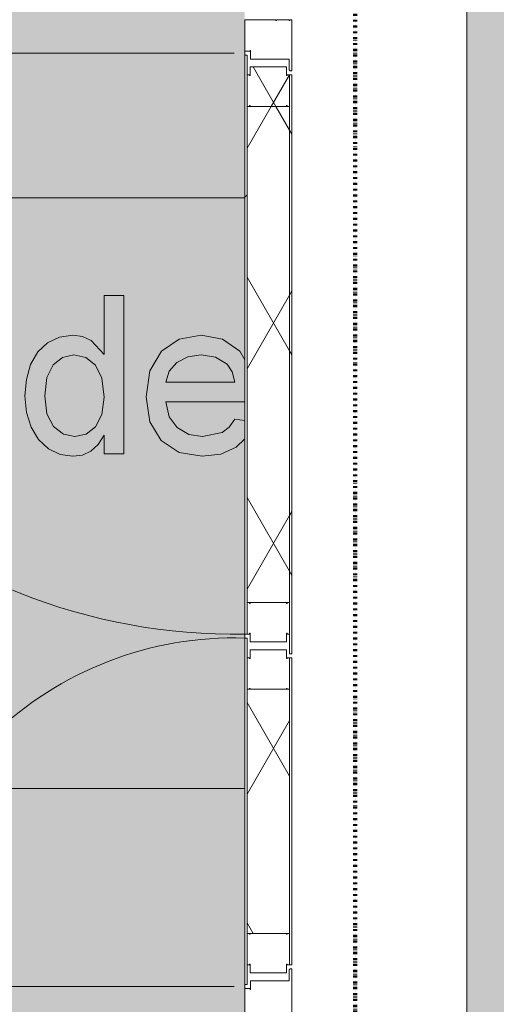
# Model space of a CAD drawing. Header units: millimetres. Extents: x -281 to 145437, y -16481 to 78869.
# Tile 75 of 256: x 10431 to 11037, y 22535 to 23785. Entities that reach past the tile are written whole.
import ezdxf

# ---------------------------------------------------------------- set-up
doc = ezdxf.new("R2010")
doc.units = ezdxf.units.MM
doc.linetypes.add('ARC FS 060 minutes', pattern=[7.2, 2.4, -1.6, 0, -1.6, 0, -1.6])
for name, color, linetype, lineweight in [('A--A23__Vloeren', 8, 'Continuous', 5), ('A--L$01A__Algemeen', 7, 'Continuous', 5), ('A--L21__Buitenwanden', 3, 'Continuous', 5), ('A--L3__Afbouw', 2, 'Continuous', 5), ('A--L90__Terrein', 7, 'Continuous', 5)]:
    doc.layers.add(name, color=color, linetype=linetype, lineweight=lineweight)
pattern_1 = [(150, (23360, -10747), (-70, -121.24356), []), (210, (23360, -10747), (70, -121.24356), [])]

# ---------------------------------------------------------------- blocks, each defined once
blk = doc.blocks.new('TBR-B-BWK-C-BES-ARC-R25_rvt-1-L_80_ 11')
at = {"layer": 'A--A23__Vloeren'}
h = blk.add_hatch(color=10, dxfattribs=at)
h.paths.add_polyline_path([(24351.7, 13540), (24400, 13540), (24400, 13550), (24337.5, 13550), (24337.5, 13540), (24350, 13540)])
h.paths.add_polyline_path([(24396.3, 13582), (24396.3, 13583), (24400, 13583), (24400, 13585.5), (24397.5, 13586.5), (24397.5, 14564.5), (24400, 14564.5), (24400, 14567), (24395.5, 14567), (24395.5, 14550), (24337.5, 14550), (24337.5, 13600), (24395.5, 13599), (24395.5, 13582)])
h.paths.add_polyline_path([(24354.7, 14599), (24400, 14600), (24400, 14610), (24337.5, 14610), (24337.5, 14600), (24354.7, 14600)])
h.paths.add_polyline_path([(10000, 15700), (10717, 15700), (10717, 16450), (9400, 16450), (9400, 15700), (9941.5, 15700)])
h.paths.add_polyline_path([(10000, 15700), (9941.5, 15705.8), (9885.2, 15722.8), (9828.9, 15754.2), (9787.9, 15787.9), (9750.6, 15833.3), (9722.8, 15885.2), (9705.8, 15941.5), (9700, 16000), (9705.8, 16058.5), (9722.8, 16114.8), (9750.6, 16166.7), (9787.9, 16212.1), (9833.3, 16249.4), (9885.2, 16277.2), (9941.5, 16294.2), (10000, 16300), (10058.5, 16294.2), (10114.8, 16277.2), (10166.7, 16249.4), (10212.1, 16212.1), (10249.4, 16166.7), (10277.2, 16114.8), (10294.2, 16058.5), (10300, 16000), (10294.2, 15941.5), (10277.2, 15885.2), (10249.4, 15833.3), (10212.1, 15787.9), (10166.7, 15750.6), (10114.8, 15722.8), (10058.5, 15705.8)])
h.paths.add_polyline_path([(24350, 15700), (24400, 15700), (24337.5, 15705.8), (24337.5, 15700)])
h.paths.add_polyline_path([(9542.5, 15950), (9455.7, 15950.7), (9452.2, 15952.2), (9450, 15957.5), (9451, 16045), (9452.2, 16047.8), (9457.5, 16050), (9545, 16049), (9547.8, 16047.8), (9550, 16042.5), (9549.3, 15955.7), (9547.8, 15952.2), (9544.3, 15950.7)])
h.paths.add_polyline_path([(9457.5, 15955), (9544.3, 15955.7), (9545, 15957.5), (9544.3, 16044.3), (9542.5, 16045), (9455.7, 16044.3), (9455, 16042.5), (9455.7, 15955.7)])
h.paths.add_polyline_path([(24337.5, 16293), (24341.5, 16294.2), (24400, 16300), (24337.5, 16300), (24337.5, 16294.2)])
h.paths.add_polyline_path([(10000, 21700), (9941.5, 21705.8), (9885.2, 21722.8), (9828.9, 21754.2), (9787.9, 21787.9), (9750.6, 21833.3), (9722.8, 21885.2), (9705.8, 21941.5), (9700, 22000), (9705.8, 22058.5), (9722.8, 22114.8), (9750.6, 22166.7), (9787.9, 22212.1), (9833.3, 22249.4), (9885.2, 22277.2), (9941.5, 22294.2), (10000, 22300), (10058.5, 22294.2), (10114.8, 22277.2), (10166.7, 22249.4), (10212.1, 22212.1), (10249.4, 22166.7), (10277.2, 22114.8), (10294.2, 22058.5), (10300, 22000), (10294.2, 21941.5), (10277.2, 21885.2), (10249.4, 21833.3), (10212.1, 21787.9), (10166.7, 21750.6), (10114.8, 21722.8), (10058.5, 21705.8)])
h.paths.add_polyline_path([(9941.5, 21700), (10717, 21700), (10717, 22808.8), (9400, 22808.8), (9400, 21700), (9833.3, 21700)])
h.paths.add_polyline_path([(9457.5, 21950), (9452.2, 21952.2), (9450, 21957.5), (9451, 22045), (9452.2, 22047.8), (9457.5, 22050), (9545, 22049), (9547.8, 22047.8), (9550, 22042.5), (9549.3, 21955.7), (9547.8, 21952.2), (9542.5, 21950)])
h.paths.add_polyline_path([(9457.5, 21955), (9544.3, 21955.7), (9545, 21957.5), (9544.3, 22044.3), (9542.5, 22045), (9455.7, 22044.3), (9455, 22042.5), (9455.7, 21955.7)])
h.paths.add_polyline_path([(18456, 22505), (18552.5, 22505), (18552.5, 23625), (18452.5, 23625), (18452.9, 23615), (18512.5, 23614), (18512.5, 23550), (18509, 23551), (18509, 23565), (18460, 23565), (18459.2, 23575), (18452.5, 23575), (18452.9, 23569.8), (18456, 23569), (18456, 23555), (18505, 23555), (18505.8, 23545), (18512.5, 23544), (18512.5, 22585), (18505, 22585), (18504.5, 22575), (18456, 22575), (18455.2, 22561), (18452.5, 22560), (18452.9, 22555), (18460, 22555), (18460, 22565), (18509, 22565), (18509.8, 22579), (18512.5, 22580), (18512.5, 22515), (18509, 22516), (18509, 22515), (18452.5, 22515), (18452.9, 22505)])
h.paths.add_polyline_path([(9828.9, 28808.8), (10717, 28808.8), (10717, 29700), (9400, 29700), (9400, 29300), (9600, 29300), (9600, 29100), (9400, 29100), (9400, 28808.8), (9722.8, 28808.8)])
h.paths.add_polyline_path([(10000, 28900), (9941.5, 28905.8), (9885.2, 28922.8), (9828.9, 28954.2), (9787.9, 28987.9), (9750.6, 29033.3), (9722.8, 29085.2), (9705.8, 29141.5), (9700, 29200), (9705.8, 29258.5), (9722.8, 29314.8), (9750.6, 29366.7), (9787.9, 29412.1), (9833.3, 29449.4), (9885.2, 29477.2), (9941.5, 29494.2), (10000, 29500), (10058.5, 29494.2), (10114.8, 29477.2), (10166.7, 29449.4), (10212.1, 29412.1), (10249.4, 29366.7), (10277.2, 29314.8), (10294.2, 29258.5), (10300, 29200), (10294.2, 29141.5), (10277.2, 29085.2), (10249.4, 29033.3), (10212.1, 28987.9), (10166.7, 28950.6), (10114.8, 28922.8), (10058.5, 28905.8)])
h.paths.add_polyline_path([(9400, 35700), (10717, 35700), (10717, 36900), (9400, 36900), (9400, 35733.8)])
h.paths.add_polyline_path([(10000, 36100), (9941.5, 36105.8), (9885.2, 36122.8), (9828.9, 36154.2), (9787.9, 36187.9), (9750.6, 36233.3), (9722.8, 36285.2), (9705.8, 36341.5), (9700, 36400), (9705.8, 36458.5), (9722.8, 36514.8), (9750.6, 36566.7), (9787.9, 36612.1), (9833.3, 36649.4), (9885.2, 36677.2), (9941.5, 36694.2), (10000, 36700), (10058.5, 36694.2), (10114.8, 36677.2), (10166.7, 36649.4), (10212.1, 36612.1), (10249.4, 36566.7), (10277.2, 36514.8), (10294.2, 36458.5), (10300, 36400), (10294.2, 36341.5), (10277.2, 36285.2), (10249.4, 36233.3), (10212.1, 36187.9), (10166.7, 36150.6), (10114.8, 36122.8), (10058.5, 36105.8)])
h.paths.add_polyline_path([(9457.5, 36350), (9452.2, 36352.2), (9450, 36357.5), (9451, 36445), (9452.2, 36447.8), (9457.5, 36450), (9545, 36449), (9547.8, 36447.8), (9550, 36442.5), (9549.3, 36355.7), (9547.8, 36352.2), (9542.5, 36350)])
h.paths.add_polyline_path([(9457.5, 36355), (9544.3, 36355.7), (9545, 36357.5), (9544.3, 36444.3), (9542.5, 36445), (9455.7, 36444.3), (9455, 36442.5), (9455.7, 36355.7)])
h.paths.add_polyline_path([(9400, 42900), (10717, 42900), (10717, 43913), (9400, 43913), (9400, 43345.8)])
h.paths.add_polyline_path([(10000, 43300), (9941.5, 43305.8), (9885.2, 43322.8), (9828.9, 43354.2), (9787.9, 43387.9), (9750.6, 43433.3), (9722.8, 43485.2), (9705.8, 43541.5), (9700, 43600), (9707.1, 43663), (9722.8, 43714.8), (9750.6, 43766.7), (9787.9, 43812.1), (9833.3, 43849.4), (9885.2, 43877.2), (9941.5, 43894.2), (10000, 43900), (10058.5, 43894.2), (10114.8, 43877.2), (10166.7, 43849.4), (10212.1, 43812.1), (10249.4, 43766.7), (10277.2, 43714.8), (10294.2, 43658.5), (10300, 43600), (10294.2, 43541.5), (10277.2, 43485.2), (10249.4, 43433.3), (10212.1, 43387.9), (10166.7, 43350.6), (10114.8, 43322.8), (10058.5, 43305.8)])
h.paths.add_polyline_path([(9457.5, 43550), (9452.2, 43552.2), (9450, 43557.5), (9451, 43645), (9452.2, 43647.8), (9457.5, 43650), (9545, 43649), (9547.8, 43647.8), (9550, 43642.5), (9549.3, 43555.7), (9547.8, 43552.2), (9542.5, 43550)])
h.paths.add_polyline_path([(9457.5, 43555), (9544.3, 43555.7), (9545, 43557.5), (9544.3, 43644.3), (9542.5, 43645), (9455.7, 43644.3), (9455, 43642.5), (9455.7, 43555.7)])
h.paths.add_polyline_path([(18260, 43725), (18260, 45026), (18110, 45026), (18110, 43725)])
h.paths.add_polyline_path([(9941.5, 49288), (10717, 49288), (10717, 50010), (9400, 50010), (9400, 49288), (9833.3, 49288)])
h.paths.add_polyline_path([(10000, 49300), (9941.5, 49305.8), (9885.2, 49322.8), (9828.9, 49354.2), (9787.9, 49387.9), (9750.6, 49433.3), (9722.8, 49485.2), (9705.8, 49541.5), (9700, 49600), (9705.8, 49658.5), (9722.8, 49714.8), (9750.6, 49766.7), (9787.9, 49812.1), (9833.3, 49849.4), (9885.2, 49877.2), (9941.5, 49894.2), (10000, 49900), (10058.5, 49894.2), (10114.8, 49877.2), (10166.7, 49849.4), (10212.1, 49812.1), (10249.4, 49766.7), (10277.2, 49714.8), (10294.2, 49658.5), (10300, 49600), (10294.2, 49541.5), (10277.2, 49485.2), (10249.4, 49433.3), (10212.1, 49387.9), (10166.7, 49350.6), (10114.8, 49322.8), (10058.5, 49305.8)])
h.paths.add_polyline_path([(9542.5, 49550), (9455.7, 49550.7), (9452.2, 49552.2), (9450, 49557.5), (9451, 49645), (9452.2, 49647.8), (9457.5, 49650), (9545, 49649), (9547.8, 49647.8), (9550, 49642.5), (9549.3, 49555.7), (9547.8, 49552.2), (9544.3, 49550.7)])
h.paths.add_polyline_path([(9457.5, 49555), (9544.3, 49555.7), (9545, 49557.5), (9544.3, 49644.3), (9542.5, 49645), (9455.7, 49644.3), (9455, 49642.5), (9455.7, 49555.7)])
blk = doc.blocks.new('65_GM_LIB_fire separation vertical_gen_arc - 060 minutes-2436736-L_80_ 11')
at = {"layer": 'A--L$01A__Algemeen', "linetype": 'ARC FS 060 minutes', "lineweight": 100}
blk.add_line((0, 0), (44095, 0), dxfattribs=at)
blk = doc.blocks.new('TBR-B-INS-BR-ARC-R25_rvt-1-L_80_ 11')
at = {"layer": 'A--L$01A__Algemeen', "color": 124, "linetype": 'ARC FS 060 minutes', "lineweight": 100, "rotation": 269.9999999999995}
blk.add_blockref('65_GM_LIB_fire separation vertical_gen_arc - 060 minutes-2436736-L_80_ 11', (10857.2, 56530), dxfattribs=at)
blk = doc.blocks.new('NLRS_90_PA_LB_fietsvak dubbellaags_gen_cpz - 1x buitenmodel-48998503-L_80_ 11')
at = {"layer": 'A--L90__Terrein'}
blk.add_hatch(color=256, dxfattribs=at).paths.add_polyline_path([(1900, 0), (1900, 750), (0, 750), (0, 0), (1491, 0)])
for p, q in [((1900, 750), (0, 750)), ((1746.4, 625.9), (1721.3, 625.9)), ((1721.3, 625.9), (1721.3, 551.1)), ((1746.4, 425), (1746.4, 625.9)), ((1681.6, 575.7), (1664.7, 573.3)), ((1693.9, 574), (1681.6, 575.7)), ((1844.6, 575.7), (1816.5, 570.6)), ((1871.9, 570.6), (1844.6, 575.7)), ((1649.5, 566.1), (1637, 554.5)), ((1664.7, 573.3), (1649.5, 566.1)), ((1704.7, 568.8), (1693.9, 574)), ((1721.3, 551.1), (1704.7, 568.8)), ((1816.5, 570.6), (1794.1, 555.2)), ((1893.7, 555.2), (1871.9, 570.6)), ((1637, 554.5), (1628, 538.6)), ((1668.4, 547.4), (1682.9, 550.6)), ((1682.9, 550.6), (1697.9, 547.3)), ((1794.1, 555.2), (1779.5, 530.5)), ((1827.6, 548.2), (1844.5, 550.6)), ((1844.5, 550.6), (1862.9, 547.6)), ((1900, 544.4), (1893.7, 555.2)), ((1628, 538.6), (1622.6, 519.6)), ((1648.6, 522), (1656.5, 538.1)), ((1656.5, 538.1), (1668.4, 547.4)), ((1697.9, 547.3), (1710.2, 537.6)), ((1710.2, 537.6), (1718.5, 520.9)), ((1803.9, 530.2), (1813.6, 541.2)), ((1813.6, 541.2), (1827.6, 548.2)), ((1862.9, 547.6), (1877.6, 538.8)), ((1877.6, 538.8), (1884.2, 529.3)), ((1779.5, 530.5), (1774.6, 497.5)), ((1799.7, 516), (1803.9, 530.2)), ((1884.2, 529.3), (1887.6, 516)), ((1622.6, 519.6), (1620.8, 498.6)), ((1645.9, 498.7), (1648.6, 522)), ((1718.5, 520.9), (1721.3, 496.8)), ((1887.6, 516), (1799.7, 516)), ((1620.8, 498.6), (1622.8, 477.4)), ((1648.7, 476), (1645.9, 498.7)), ((1721.3, 496.8), (1718.5, 474.8)), ((1774.6, 497.5), (1779.4, 465.6)), ((1804.1, 472.1), (1799.7, 490.9)), ((1799.7, 490.9), (1900, 490.9)), ((1622.8, 477.4), (1628.6, 458.7)), ((1657.2, 459.9), (1648.7, 476)), ((1718.5, 474.8), (1710.4, 459.3)), ((1779.4, 465.6), (1793.9, 441.8)), ((1814.2, 458.3), (1804.1, 472.1)), ((1887.3, 468.9), (1880.3, 459)), ((1900, 467.3), (1887.3, 468.9)), ((1628.6, 458.7), (1638, 443.2)), ((1669.6, 450.2), (1657.2, 459.9)), ((1684, 447), (1669.6, 450.2)), ((1698.4, 450), (1684, 447)), ((1710.4, 459.3), (1698.4, 450)), ((1828.8, 449.8), (1814.2, 458.3)), ((1871.2, 452.2), (1846.5, 447)), ((1880.3, 459), (1871.2, 452.2)), ((1638, 443.2), (1650.6, 431.6)), ((1713.7, 437), (1721.3, 448.7)), ((1721.3, 448.7), (1721.3, 425)), ((1793.9, 441.8), (1816.6, 426.8)), ((1846.5, 447), (1828.8, 449.8)), ((1888.9, 433.4), (1900, 444.2)), ((1650.6, 431.6), (1665.4, 424.3)), ((1694, 423.5), (1704.6, 428.6)), ((1704.6, 428.6), (1713.7, 437)), ((1721.3, 425), (1746.4, 425)), ((1816.6, 426.8), (1846, 421.9)), ((1869.8, 424.7), (1888.9, 433.4)), ((1665.4, 424.3), (1681.7, 421.9)), ((1681.7, 421.9), (1694, 423.5)), ((1846, 421.9), (1869.8, 424.7)), ((0, 0), (1900, 0))]:
    blk.add_line(p, q, dxfattribs=at)
blk = doc.blocks.new('NLRS_30_DO_WB_deur dubbel draai-SH_gen_cpz1 - 31_31_06_deur dubbel gesloten_gen_profielstaal_1270x2500-62867144-L_80_ 11')
at = {"layer": 'A--L3__Afbouw'}
for p, q in [((-635, -81), (-570, -81)), ((-635, -83.7), (-635, -81)), ((-634, -83.7), (-635, -83.7)), ((-635, -84.5), (-634, -84.5)), ((-635, -100.5), (-635, -84.5)), ((-634, -84.5), (-634, -83.7)), ((-585, -84.5), (-585, -133.5)), ((-571, -84.5), (-585, -84.5)), ((-571, -83.7), (-571, -84.5)), ((-570, -83.7), (-571, -83.7)), ((-570, -81), (-570, -83.7)), ((570, -81), (635, -81)), ((570, -83.7), (570, -81)), ((571, -83.7), (570, -83.7)), ((571, -84.5), (571, -83.7)), ((585, -84.5), (571, -84.5)), ((585, -133.5), (585, -84.5)), ((-634, -100.5), (-635, -100.5)), ((-635, -101.3), (-634, -101.3)), ((-635, -141), (-635, -101.3)), ((-634, -101.3), (-634, -100.5)), ((-596, -133.5), (-596, -134.3)), ((-585, -133.5), (-596, -133.5)), ((-596, -134.3), (-595, -134.3)), ((-595, -134.3), (-595, -141)), ((596, -133.5), (585, -133.5)), ((595, -134.3), (596, -134.3)), ((595, -141), (595, -134.3)), ((596, -134.3), (596, -133.5)), ((-595, -141), (-635, -141)), ((635, -141), (595, -141))]:
    blk.add_line(p, q, dxfattribs=at)
blk = doc.blocks.new('NLRS_30_DO_UN_paneel dubbel-SH_gen_cpz - 31_31_01_paneel_gen-62824438-L_80_ 11')
at = {"layer": 'A--L3__Afbouw'}
h = blk.add_hatch(dxfattribs=at)
h.set_pattern_fill('FP_310', color=256, style=0, pattern_type=2)
h.set_pattern_definition(pattern_1)
h.paths.add_polyline_path([(365, 23), (354, 23.8), (355, 27), (315, 27), (316, 23), (315, 23), (315, -27), (355, -27), (354, -23), (365, -23)])
h.paths.add_polyline_path([(-315, -27), (-316, -23), (-315, -23), (-315, 27), (-355, 27), (-354, 23), (-365, 23), (-365, -23), (-354, -23.8), (-355, -27), (-321.5, -27)])
h = blk.add_hatch(dxfattribs=at)
h.set_pattern_fill('FP_310', color=256, style=0, pattern_type=2)
h.set_pattern_definition(pattern_1)
h.paths.add_polyline_path([(380, 30), (-355, 30), (-355, 27), (380, 27)])
h = blk.add_hatch(dxfattribs=at)
h.set_pattern_fill('FP_310', color=256, style=0, pattern_type=2)
h.set_pattern_definition(pattern_1)
h.paths.add_polyline_path([(315, -27), (315, 27), (-315, 27), (-315, -27), (312.8, -27)])
h = blk.add_hatch(dxfattribs=at)
h.set_pattern_fill('FP_311', color=256, style=0, pattern_type=2)
h.set_pattern_definition([(135, (23360, -10747), (-1060.66, -1060.66), []), (135, (23360, -9787), (-1060.66, -1060.66), []), (135, (23360, -9757), (-1060.66, -1060.66), []), (135, (23360, -9727), (-1060.66, -1060.66), []), (135, (23360, -9697), (-1060.66, -1060.66), []), (135, (23360, -9667), (-1060.66, -1060.66), []), (135, (23360, -9637), (-1060.66, -1060.66), []), (135, (23360, -9607), (-1060.66, -1060.66), [])])
h.paths.add_polyline_path([(355, -27), (-380, -27), (-380, -30), (355, -30)])
for p, q in [((-355, 27), (-355, 30)), ((-355, 30), (380, 30)), ((-355, 27), (-315, 27)), ((-355, 23.8), (-355, 27)), ((-355, 23.8), (-355, 27)), ((380, 27), (-355, 27)), ((-315, 27), (-315, 23.8)), ((-315, 27), (315, 27)), ((-315, -27), (-315, 27)), ((315, 27), (355, 27)), ((315, 23.8), (315, 27)), ((315, 27), (315, -27)), ((355, 27), (355, 23.8)), ((355, 23.8), (355, 27)), ((380, 30), (380, 27)), ((-365, 23), (-354, 23)), ((-365, -23), (-365, 23)), ((-354, 23.8), (-355, 23.8)), ((-355, 23.8), (-354, 23.8)), ((-354, 23), (-354, 23.8)), ((-316, 23.8), (-316, 23)), ((-315, 23.8), (-316, 23.8)), ((-316, 23), (-315, 23)), ((-315, 23), (-315, -23)), ((316, 23.8), (315, 23.8)), ((315, 23), (316, 23)), ((315, -23), (315, 23)), ((316, 23), (316, 23.8)), ((354, 23.8), (354, 23)), ((355, 23.8), (354, 23.8)), ((354, 23.8), (355, 23.8)), ((354, 23), (365, 23)), ((365, 23), (365, -23)), ((-354, -23), (-365, -23)), ((-355, -23.8), (-354, -23.8)), ((-355, -27), (-355, -23.8)), ((-355, -27), (-355, -23.8)), ((-354, -23.8), (-355, -23.8)), ((-354, -23.8), (-354, -23)), ((-316, -23), (-316, -23.8)), ((-315, -23), (-316, -23)), ((-316, -23.8), (-315, -23.8)), ((-315, -23.8), (-315, -27)), ((316, -23), (315, -23)), ((315, -23.8), (316, -23.8)), ((315, -27), (315, -23.8)), ((316, -23.8), (316, -23)), ((354, -23), (354, -23.8)), ((365, -23), (354, -23)), ((354, -23.8), (355, -23.8)), ((355, -23.8), (354, -23.8)), ((355, -23.8), (355, -27)), ((355, -27), (355, -23.8)), ((-380, -27), (355, -27)), ((-380, -30), (-380, -27)), ((355, -30), (-380, -30)), ((-315, -27), (-355, -27)), ((315, -27), (-315, -27)), ((355, -27), (315, -27)), ((355, -27), (355, -30))]:
    blk.add_line(p, q, dxfattribs=at)
blk = doc.blocks.new('NLRS_30_DO_UN_paneel dubbel-SH_gen_cpz - 31_31_01_paneel_gen-62824445-L_80_ 11')
at = {"layer": 'A--L3__Afbouw'}
h = blk.add_hatch(dxfattribs=at)
h.set_pattern_fill('FP_312', color=256, style=0, pattern_type=2)
h.set_pattern_definition([(330, (-22780, 10747), (70, 121.24356), []), (30, (-22780, 10747), (-70, 121.24356), [])])
h.paths.add_polyline_path([(-155, -27), (155, -27), (155, 27), (-155, 27)])
for p, q in [((220, 30), (-220, 30)), ((-220, 30), (-220, 27)), ((-220, 27), (220, 27)), ((-155, 27), (-195, 27)), ((-195, 27), (-195, 23.8)), ((-195, 27), (-195, 23.8)), ((-155, 23.8), (-155, 27)), ((155, 27), (-155, 27)), ((-155, 27), (-155, -27)), ((195, 27), (155, 27)), ((155, 27), (155, 23.8)), ((155, -27), (155, 27)), ((195, 23.8), (195, 27)), ((195, 27), (195, 23.8)), ((220, 27), (220, 30)), ((-194, 23), (-205, 23)), ((-205, 23), (-205, -23)), ((-195, 23.8), (-194, 23.8)), ((-194, 23.8), (-195, 23.8)), ((-194, 23.8), (-194, 23)), ((-156, 23), (-156, 23.8)), ((-156, 23.8), (-155, 23.8)), ((-155, 23), (-156, 23)), ((-155, -23), (-155, 23)), ((155, 23.8), (156, 23.8)), ((156, 23), (155, 23)), ((155, 23), (155, -23)), ((156, 23.8), (156, 23)), ((194, 23), (194, 23.8)), ((194, 23.8), (195, 23.8)), ((195, 23.8), (194, 23.8)), ((205, 23), (194, 23)), ((205, -23), (205, 23)), ((-205, -23), (-194, -23)), ((-194, -23.8), (-195, -23.8)), ((-195, -23.8), (-195, -27)), ((-195, -23.8), (-195, -27)), ((-195, -23.8), (-194, -23.8)), ((-194, -23), (-194, -23.8)), ((-156, -23.8), (-156, -23)), ((-156, -23), (-155, -23)), ((-155, -23.8), (-156, -23.8)), ((-155, -27), (-155, -23.8)), ((155, -23), (156, -23)), ((156, -23.8), (155, -23.8)), ((155, -23.8), (155, -27)), ((156, -23), (156, -23.8)), ((194, -23.8), (194, -23)), ((194, -23), (205, -23)), ((195, -23.8), (194, -23.8)), ((194, -23.8), (195, -23.8)), ((195, -27), (195, -23.8)), ((195, -23.8), (195, -27)), ((-195, -27), (-155, -27)), ((195, -27), (-195, -27)), ((-195, -27), (-195, -30)), ((-195, -30), (195, -30)), ((-155, -27), (155, -27)), ((155, -27), (195, -27)), ((195, -30), (195, -27))]:
    blk.add_line(p, q, dxfattribs=at)
blk = doc.blocks.new('NLRS_30_DO_UN_clearance zone-SH_gen_cpz - NLRS_30_DO_UN_clearance zone-SH_gen_cpz-53700874-L_80_ 11')
at = {"layer": 'A--L3__Afbouw'}
blk.add_line((-370, -781.1), (-370, -43.5), dxfattribs=at)
blk.add_arc((-370, -43.5), 737.6, 270, 1.0487, dxfattribs=at)
blk = doc.blocks.new('NLRS_30_DO_UN_clearance zone-SH_gen_cpz - NLRS_30_DO_UN_clearance zone-SH_gen_cpz-53700875-L_80_ 11')
at = {"layer": 'A--L3__Afbouw'}
blk.add_line((-222.5, 486.2), (-222.5, 43.5), dxfattribs=at)
blk.add_arc((-222.5, 43.5), 442.7, 358.2525, 90, dxfattribs=at)

msp = doc.modelspace()

# ---------------------------------------------------------------- hatches: boundary and pattern name
at = {"layer": 'A--A23__Vloeren'}
h = msp.add_hatch(color=10, dxfattribs=at)
h.paths.add_polyline_path([(10829, 8918), (10834, 8918), (10834, 8921), (10859, 8921), (10860, 8925), (10849, 8925.5), (10849, 8971), (10860, 8971.8), (10859, 8978), (11864, 8978), (11864, 8975), (11839, 8975), (11838, 8971), (11849, 8971), (11849, 8925), (11838, 8924.2), (11839, 8918), (11844, 8918), (11844, 8921), (11869, 8921), (11870, 8925), (11859, 8925), (11859, 8971), (11870, 8971.8), (11869, 8978), (12849, 8978), (12849, 8971), (12859, 8971), (12858.7, 8925), (12848, 8924.2), (12849, 8921), (12874, 8921), (12874, 8918), (12879, 8918), (12879, 8925.5), (12869, 8925.5), (12869, 8974.5), (12855, 8975.3), (12854, 8978), (12919, 8978), (12918, 8974.5), (12919, 8974.5), (12919, 8918), (12929, 8918), (12929, 9132), (13129, 9132), (13129, 12191), (9432, 12191), (9432, 9132), (10779, 9132), (10779, 8918), (10789, 8918), (10790, 8978), (10854, 8978), (10853, 8974.5), (10839, 8974.5), (10839, 8925.5), (10829, 8924.7)])
h.paths.add_polyline_path([(13489, 8918), (13490, 8978), (13554, 8978), (13553, 8974.5), (13539, 8974.5), (13539, 8925.5), (13529, 8924.7), (13529, 8918), (13534, 8918), (13534, 8921), (13559, 8921), (13560, 8925), (13549, 8925), (13549, 8971), (13560, 8971.8), (13559, 8978), (14699, 8978), (14699, 8971), (14709, 8971), (14709, 8925), (14719, 8924.2), (14720, 8921), (14724, 8921), (14724, 8918), (14729, 8918), (14730, 8925.5), (14719, 8925.5), (14719, 8974.5), (14705, 8975.3), (14704, 8978), (14769, 8978), (14768, 8974.5), (14769, 8974.5), (14769, 8918), (14779, 8918), (14779, 9132), (15729, 9132), (15729, 12191), (13279, 12191), (13279, 9132), (13479, 9132), (13479, 8918)])
h.paths.add_polyline_path([(13598, 8971.8), (13599, 8971.8), (13599, 8975)])
h.paths.add_polyline_path([(14659, 8971.8), (14660, 8971.8), (14659, 8975)])
h.paths.add_polyline_path([(10898, 8971.8), (10899, 8971.8), (10899, 8975)])
h.paths.add_polyline_path([(11908, 8971.8), (11909, 8971.8), (11909, 8975)])
h.paths.add_polyline_path([(20848.5, 8987), (20962, 8987), (20962, 9200), (22115, 9200), (22115, 15810), (21390, 15810), (21390, 15910), (18110, 15910), (18110, 14610), (17985, 14610), (17985, 15810), (17860, 15810), (17860, 15873.5), (17500, 15873.5), (17500, 15998.5), (17860, 15998.5), (17860, 18648.6), (17960, 18648.6), (17960, 18560), (18110, 18560), (18110, 19660), (17860, 19660), (17860, 22125), (18452.5, 22125), (18452.5, 30275), (17860, 30275), (17860, 30337.5), (10999, 30337.5), (10999, 20048.5), (15549, 20048.5), (15549, 15998.5), (16900, 15998.5), (16900, 15873.5), (10999, 15873.5), (10999, 12541), (17985, 12541), (17985, 13540), (18110, 13540), (18110, 12416), (16079, 12416), (16079, 9200), (19072, 9200), (19072, 8987), (20369.4, 8987)])
h.paths.add_polyline_path([(28514.3, 8987), (29133, 8987), (29133, 9132), (32159, 9132), (32159, 18137.5), (24662.5, 18137.5), (24662.5, 16425.6), (24662.5, 16425.5), (24717.7, 16386.1), (24767, 16339.6), (24809.6, 16286.8), (24844.6, 16228.7), (24871.5, 16166.4), (24889.7, 16101.1), (24898.8, 16033.9), (24898.8, 15966.1), (24889.7, 15898.9), (24871.4, 15833.3), (24844.6, 15771.3), (24809.6, 15713.2), (24767, 15660.4), (24717.7, 15613.9), (24662.5, 15574.4), (24662.5, 14610), (24400, 14610), (24400, 14600), (24437.5, 14599), (24437.5, 14567), (24400, 14567), (24400, 14564.5), (24437.5, 14563.5), (24437.5, 13585.5), (24400, 13585.5), (24400, 13583), (24437.5, 13582), (24437.5, 13550), (24400, 13550), (24400, 13540), (24662.5, 13540), (24662.5, 10425.6), (24662.5, 10425.5), (24721.4, 10383), (24773.5, 10332.4), (24817.7, 10274.7), (24853.2, 10211.3), (24879, 10143.4), (24895, 10068.7), (24900, 10000), (24894.7, 9927.5), (24879, 9856.6), (24852.7, 9787.9), (24817.7, 9725.3), (24773.5, 9667.6), (24721.4, 9617), (24662.5, 9574.4), (24662.5, 9200), (24675, 9200), (24675, 9132), (27243, 9132), (27243, 8987), (28035.2, 8987)])
h.paths.add_polyline_path([(14739.8, 9309.5), (14611.5, 9309.5), (14611.5, 10244.5), (15546.5, 10244.5), (15546.5, 9309.5), (14859.6, 9309.5)])
h.paths.add_polyline_path([(31600, 9700), (31541.5, 9705.8), (31485.2, 9722.8), (31433.3, 9750.6), (31387.9, 9787.9), (31350.6, 9833.3), (31322.8, 9885.2), (31305.8, 9941.5), (31300, 10000), (31305.8, 10058.5), (31322.8, 10114.8), (31350.6, 10166.7), (31389, 10213.1), (31433.3, 10249.4), (31485.2, 10277.2), (31541.5, 10294.2), (31600, 10300), (31658.5, 10294.2), (31714.8, 10277.2), (31766.7, 10249.4), (31812.1, 10212.1), (31849.4, 10166.7), (31877.2, 10114.8), (31894.2, 10058.5), (31900, 10000), (31894.2, 9941.5), (31877.2, 9885.2), (31849.4, 9833.3), (31812.1, 9787.9), (31766.7, 9750.6), (31714.8, 9722.8), (31658.5, 9705.8)])
h.paths.add_polyline_path([(24400, 9700), (24462.5, 9700), (24462.5, 9706.6), (24458.5, 9705.8), (24437.5, 9703.7)])
h.paths.add_polyline_path([(17200, 9700), (17141.5, 9705.8), (17085.2, 9722.8), (17033.3, 9750.6), (16987.9, 9787.9), (16950.6, 9833.3), (16922.8, 9885.2), (16905.8, 9941.5), (16900, 10000), (16905.8, 10058.5), (16922.8, 10114.8), (16950.6, 10166.7), (16987.9, 10212.1), (17033.3, 10249.4), (17085.2, 10277.2), (17141.5, 10294.2), (17200, 10300), (17258.5, 10294.2), (17314.8, 10277.2), (17366.7, 10249.4), (17412.1, 10212.1), (17449.4, 10166.7), (17477.2, 10114.8), (17494.7, 10053.7), (17500, 10000), (17494.2, 9941.5), (17477.2, 9885.2), (17449.4, 9833.3), (17412.1, 9787.9), (17366.7, 9750.6), (17314.8, 9722.8), (17258.5, 9705.8)])
h.paths.add_polyline_path([(10000, 9700), (9941.5, 9705.8), (9885.2, 9722.8), (9828.9, 9754.2), (9787.9, 9787.9), (9750.6, 9833.3), (9722.8, 9885.2), (9705.8, 9941.5), (9700, 10000), (9705.8, 10058.5), (9722.8, 10114.8), (9750.6, 10166.7), (9787.9, 10212.1), (9833.3, 10249.4), (9885.2, 10277.2), (9941.5, 10294.2), (10000, 10300), (10058.5, 10294.2), (10114.8, 10277.2), (10166.7, 10249.4), (10212.1, 10212.1), (10249.4, 10166.7), (10277.2, 10114.8), (10294.2, 10058.5), (10300, 10000), (10294.2, 9941.5), (10277.2, 9885.2), (10249.4, 9833.3), (10212.1, 9787.9), (10166.7, 9750.6), (10114.8, 9722.8), (10058.5, 9705.8)])
h.paths.add_polyline_path([(24578.3, 9760.1), (24598.5, 9775.1), (24598.5, 9776.7), (24596.6, 9775.1)])
h.paths.add_polyline_path([(24620.8, 9798.4), (24633.9, 9812.2), (24642.2, 9824.5), (24632.1, 9812.2)])
h.paths.add_polyline_path([(24654.6, 9843), (24662.5, 9854.8), (24669.7, 9871.2), (24660.9, 9854.8)])
h.paths.add_polyline_path([(24680.3, 9895.4), (24684.9, 9906), (24684.9, 9910.7), (24681.4, 9899.2)])
h.paths.add_polyline_path([(24695.1, 9950.7), (24697.4, 9960.5), (24697.4, 9973.5), (24696.1, 9960.5)])
h.paths.add_polyline_path([(24699.2, 10007.9), (24699.6, 10016.3), (24698.4, 10016.3)])
h.paths.add_polyline_path([(24692.3, 10064.8), (24691, 10072.5), (24691.3, 10068.1)])
h.paths.add_polyline_path([(24674.8, 10119.3), (24673, 10124.5), (24673, 10122.7)])
h.paths.add_polyline_path([(24647.1, 10169.5), (24645.1, 10172.9), (24645.1, 10171.9)])
h.paths.add_polyline_path([(24610.4, 10213.6), (24608.8, 10215.4), (24608.8, 10214.9)])
h.paths.add_polyline_path([(24565.9, 10249.9), (24565.2, 10250.4), (24565.2, 10250.2)])
h.paths.add_polyline_path([(24503.3, 10280.7), (24462.5, 10294.2), (24462.5, 10300), (24400, 10300), (24462.5, 10293)])
h.paths.add_polyline_path([(10517.5, 11332.5), (9782.5, 11332.5), (9782.5, 12067.5), (10517.5, 12067.5), (10517.5, 11391.4)])
h.paths.add_polyline_path([(18097.5, 13550), (18010, 13551), (18010, 13600), (18068, 13599), (18068.8, 13583), (18110, 13582), (18110, 13550)])
h.paths.add_polyline_path([(18097.5, 13585.5), (18070, 13586.5), (18070, 14564.5), (18110, 14563.5), (18110, 13585.5)])
h.paths.add_polyline_path([(18025, 14550), (18024.2, 14550), (18010, 14551), (18010, 14600), (18110, 14599), (18110, 14567), (18068, 14567), (18068, 14550), (18027.2, 14550)])
h.paths.add_polyline_path([(24458.5, 15700), (24462.5, 15700), (24462.5, 15706.6), (24458.5, 15705.8), (24400, 15700), (24450, 15700)])
h.paths.add_polyline_path([(31600, 15700), (31541.5, 15705.8), (31485.2, 15722.8), (31431.1, 15752.4), (31387.9, 15787.9), (31350.6, 15833.3), (31322.8, 15885.2), (31305.8, 15941.5), (31300, 16000), (31305.8, 16058.5), (31322.8, 16114.8), (31350.6, 16166.7), (31389, 16213.1), (31433.3, 16249.4), (31485.2, 16277.2), (31541.5, 16294.2), (31600, 16300), (31658.5, 16294.2), (31714.8, 16277.2), (31766.7, 16249.4), (31812.1, 16212.1), (31849.4, 16166.7), (31877.2, 16114.8), (31894.2, 16058.5), (31900, 16000), (31894.2, 15941.5), (31877.2, 15885.2), (31849.4, 15833.3), (31812.1, 15787.9), (31766.7, 15750.6), (31714.8, 15722.8), (31658.5, 15705.8)])
h.paths.add_polyline_path([(17200, 15700), (17141.5, 15705.8), (17085.2, 15722.8), (17031.1, 15752.4), (16987.9, 15787.9), (16950.6, 15833.3), (16922.8, 15885.2), (16905.8, 15941.5), (16900, 16000), (16905.8, 16058.5), (16922.8, 16114.8), (16950.6, 16166.7), (16987.9, 16212.1), (17033.3, 16249.4), (17085.2, 16277.2), (17141.5, 16294.2), (17200, 16300), (17258.5, 16294.2), (17314.8, 16277.2), (17366.7, 16249.4), (17412.1, 16212.1), (17449.4, 16166.7), (17477.2, 16114.8), (17494.7, 16053.7), (17499.8, 15998.5), (17494.2, 15941.5), (17477.2, 15885.2), (17449.4, 15833.3), (17412.1, 15787.9), (17366.7, 15750.6), (17314.8, 15722.8), (17258.5, 15705.8)])
h.paths.add_polyline_path([(24516.3, 15723.7), (24518, 15724.2), (24517.3, 15724.2)])
h.paths.add_polyline_path([(24567.8, 15751.5), (24569.3, 15752.4), (24568.6, 15752.2)])
h.paths.add_polyline_path([(24612.9, 15788.8), (24613.8, 15789.5), (24613.5, 15789.5)])
h.paths.add_polyline_path([(24649.9, 15834.1), (24650.4, 15834.8), (24650.2, 15834.8)])
h.paths.add_polyline_path([(24677.3, 15885.7), (24677.6, 15886.3), (24677.5, 15886.3)])
h.paths.add_polyline_path([(24694.3, 15941.8), (24694.3, 15942), (24694.3, 15942)])
h.paths.add_polyline_path([(10999, 15998.5), (15459, 15998.5), (15459, 16008.5), (15469, 16008.5), (15469, 19968.5), (11009, 19968.5), (11009, 19958.5), (10999, 19958.5), (10999, 16069.5)])
h.paths.add_polyline_path([(24490.6, 16284.5), (24462.5, 16294.2), (24462.5, 16300), (24400, 16300), (24462.5, 16293)])
h.paths.add_polyline_path([(17947.5, 18658.6), (17860, 18659.6), (17860, 18691.6), (17902, 18691.6), (17902, 18708.6), (17960, 18707.6), (17960, 18658.6)])
h.paths.add_polyline_path([(17874.2, 18694.1), (17860, 18695.1), (17860, 19623.1), (17900, 19622.1), (17900, 18694.1), (17874.2, 18695.1)])
h.paths.add_polyline_path([(17960, 19608.6), (17902, 19609.6), (17901.2, 19625.6), (17860, 19626.6), (17860.3, 19658.6), (17960, 19657.6), (17960, 19609.6)])
h.paths.add_polyline_path([(17200, 21700), (17141.5, 21705.8), (17085.2, 21722.8), (17033.3, 21750.6), (16987.9, 21787.9), (16950.6, 21833.3), (16922.8, 21885.2), (16905.8, 21941.5), (16900, 22000), (16905.8, 22058.5), (16922.8, 22114.8), (16950.6, 22166.7), (16987.9, 22212.1), (17033.3, 22249.4), (17085.2, 22277.2), (17141.5, 22294.2), (17200, 22300), (17258.5, 22294.2), (17314.8, 22277.2), (17366.7, 22249.4), (17412.1, 22212.1), (17449.4, 22166.7), (17477.2, 22114.8), (17494.7, 22053.7), (17500, 22000), (17494.2, 21941.5), (17477.2, 21885.2), (17449.4, 21833.3), (17412.1, 21787.9), (17366.7, 21750.6), (17314.8, 21722.8), (17258.5, 21705.8)])
h.paths.add_polyline_path([(17200, 28900), (17141.5, 28905.8), (17085.2, 28922.8), (17033.3, 28950.6), (16987.9, 28987.9), (16950.6, 29033.3), (16922.8, 29085.2), (16905.8, 29141.5), (16900, 29200), (16905.8, 29258.5), (16922.8, 29314.8), (16950.6, 29366.7), (16987.9, 29412.1), (17033.3, 29449.4), (17085.2, 29477.2), (17141.5, 29494.2), (17200, 29500), (17258.5, 29494.2), (17314.8, 29477.2), (17366.7, 29449.4), (17412.1, 29412.1), (17449.4, 29366.7), (17477.2, 29314.8), (17494.7, 29253.7), (17500, 29200), (17494.2, 29141.5), (17477.2, 29085.2), (17449.4, 29033.3), (17412.1, 28987.9), (17366.7, 28950.6), (17314.8, 28922.8), (17258.5, 28905.8)])
h.paths.add_polyline_path([(21415, 56540), (21415, 56557), (20780, 56557), (20780, 56540), (21327.6, 56540)])

# ---------------------------------------------------------------- linework, layer by layer
at = {"layer": 'A--L21__Buitenwanden'}
for p, q in [((10999, 20220), (10999, 30362.5)), ((10717, 23740), (10717, 23745)), ((10717, 23000), (10717, 23005)), ((10717, 22555), (10717, 22560))]:
    msp.add_line(p, q, dxfattribs=at)

# ---------------------------------------------------------------- block references
at = {"lineweight": 5}
for name in ['TBR-B-BWK-C-BES-ARC-R25_rvt-1-L_80_ 11', 'TBR-B-INS-BR-ARC-R25_rvt-1-L_80_ 11']:
    msp.add_blockref(name, (0, 0), dxfattribs=at)
at = {"layer": 'A--L3__Afbouw'}
for name, p, rotation in [('NLRS_30_DO_WB_deur dubbel draai-SH_gen_cpz1 - 31_31_06_deur dubbel gesloten_gen_profielstaal_1270x2500-62867144-L_80_ 11', (10858, 23150), 269.9999999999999), ('NLRS_30_DO_UN_clearance zone-SH_gen_cpz - NLRS_30_DO_UN_clearance zone-SH_gen_cpz-53700874-L_80_ 11', (10747, 23372.5), 269.9999999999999), ('NLRS_30_DO_UN_paneel dubbel-SH_gen_cpz - 31_31_01_paneel_gen-62824438-L_80_ 11', (10747, 23360), 269.9999999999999), ('NLRS_30_DO_UN_clearance zone-SH_gen_cpz - NLRS_30_DO_UN_clearance zone-SH_gen_cpz-53700875-L_80_ 11', (10747, 22780), 89.99999999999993), ('NLRS_30_DO_UN_paneel dubbel-SH_gen_cpz - 31_31_01_paneel_gen-62824445-L_80_ 11', (10747, 22780), 89.99999999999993)]:
    msp.add_blockref(name, p, dxfattribs=dict(at, rotation=rotation))
at = {"layer": 'A--L90__Terrein'}
for p in [(8817, 23558.8), (8817, 22808.8)]:
    msp.add_blockref('NLRS_90_PA_LB_fietsvak dubbellaags_gen_cpz - 1x buitenmodel-48998503-L_80_ 11', p, dxfattribs=at)

doc.saveas('drawing.dxf')
